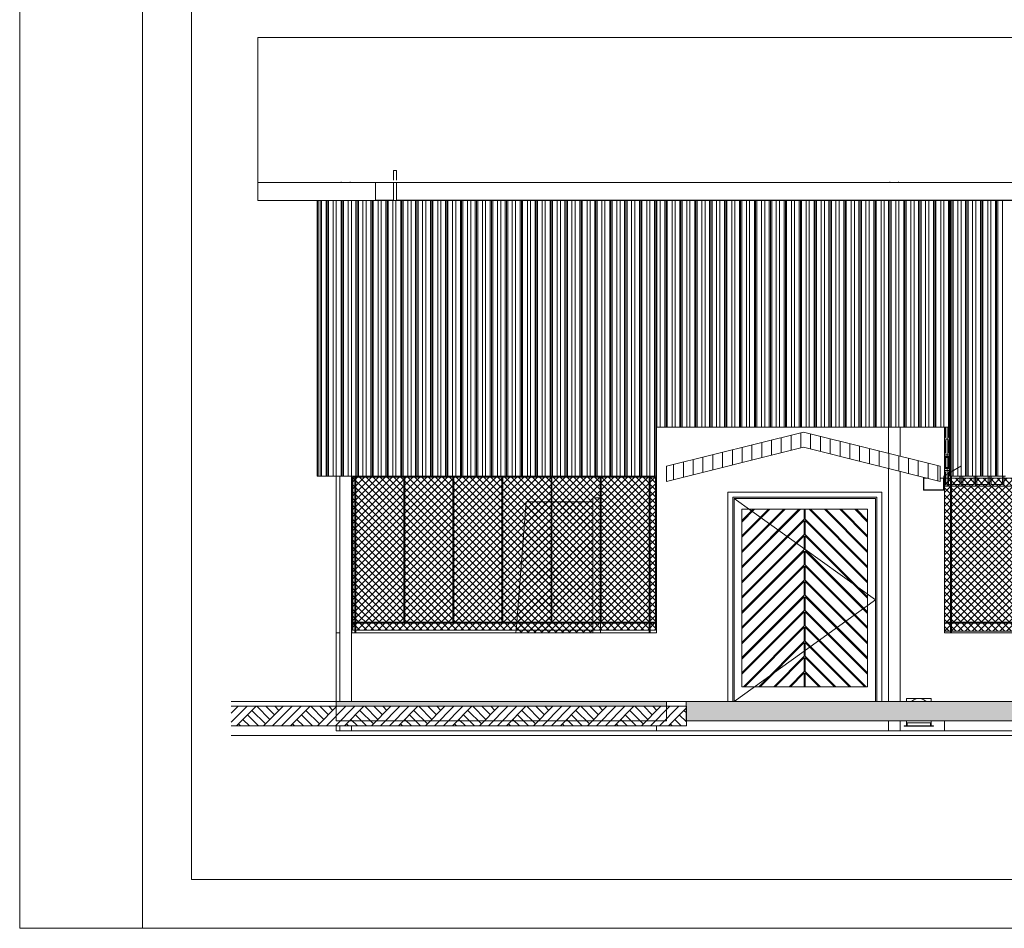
# Model space of a CAD drawing. Header units: millimetres. Extents: x 0 to 1917, y 0 to 847.
# Tile 195 of 230: x 1120 to 1321, y 0 to 186. Entities that reach past the tile are written whole.
import ezdxf

# ---------------------------------------------------------------- set-up
doc = ezdxf.new("R2010")
doc.units = ezdxf.units.MM
doc.header["$MEASUREMENT"] = 0
doc.set_wipeout_variables(frame=1)
doc.linetypes.add('Linha Tracejada 2_1', pattern=[3, 2, -1])
doc.linetypes.add('Wipeout_Contour', pattern=[1000, 0, -1000])
for name, color, linetype in [('Cobertura.ARQ', 7, 'Continuous'), ('Eletrodoméstico & Mobiliário.ARQ', 7, 'Continuous'), ('Interior - Mobiliário', 7, 'Continuous'), ('Laje.ARQ', 7, 'Continuous'), ('Linha & Trama.2D', 7, 'Continuous'), ('Parede.ARQ', 7, 'Continuous'), ('Pilar.ARQ', 7, 'Continuous')]:
    doc.layers.add(name, color=color, linetype=linetype)
pattern_1 = [(45, (5217.2417, 46.3678), (-0.70710678, 0.70710678), []), (135, (5217.2417, 46.3678), (0.70710678, 0.70710678), [])]
pattern_2 = [(45, (5217.2417, 46.3678), (-0.70710678, 0.70710678), []), (135, (5217.2417, 46.3678), (0.70710678, 0.70710678), [])]
pattern_3 = [(45, (5217.2417, 46.3678), (-0.70710678, 0.70710678), []), (135, (5217.2417, 46.3678), (0.70710678, 0.70710678), [])]
pattern_4 = [(90, (5217.2417, 46.3678), (-2, 0), [])]
pattern_5 = [(45, (5217.2417, 46.3678), (-0.70710678, 0.70710678), []), (135, (5217.2417, 46.3678), (0.70710678, 0.70710678), [])]

msp = doc.modelspace()

# ---------------------------------------------------------------- hatches: boundary and pattern name
at = {"layer": 'Interior - Mobiliário', "linetype": 'Continuous', "lineweight": 0}
h = msp.add_hatch(dxfattribs=at)
h.set_pattern_fill('GRELHA_5X5_DIAGONAL_0004', color=102, style=0, pattern_type=2)
h.set_pattern_definition(pattern_2)
h.paths.add_polyline_path([(1223.12, 87.17), (1221.19, 62.57), (1228.19, 62.57), (1228.19, 87.17)])
h = msp.add_hatch(dxfattribs=at)
h.set_pattern_fill('GRELHA_5X5_DIAGONAL_0004', color=102, style=0, pattern_type=2)
h.set_pattern_definition(pattern_2)
h.paths.add_polyline_path([(1223.12, 87.17), (1221.19, 62.57), (1228.19, 62.57), (1228.19, 87.17)])
h = msp.add_hatch(dxfattribs=at)
h.set_pattern_fill('GRELHA_5X5_DIAGONAL_0004', color=102, style=0, pattern_type=2)
h.set_pattern_definition(pattern_3)
h.paths.add_polyline_path([(1228.39, 62.57), (1236.72, 62.57), (1236.72, 87.17), (1228.39, 87.17)])
h = msp.add_hatch(dxfattribs=at)
h.set_pattern_fill('GRELHA_5X5_DIAGONAL_0004', color=102, style=0, pattern_type=2)
h.set_pattern_definition(pattern_3)
h.paths.add_polyline_path([(1228.39, 62.57), (1236.72, 62.57), (1236.72, 87.17), (1228.39, 87.17)])
h = msp.add_hatch(dxfattribs=at)
h.set_pattern_fill('GRELHA_5X5_DIAGONAL_0004', color=102, style=0, pattern_type=2)
h.set_pattern_definition(pattern_1)
h.paths.add_polyline_path([(1221.02, 60.37), (1236.72, 60.37), (1236.72, 62.37), (1221.18, 62.37)])
h = msp.add_hatch(dxfattribs=at)
h.set_pattern_fill('GRELHA_5X5_DIAGONAL_0004', color=102, style=0, pattern_type=2)
h.set_pattern_definition(pattern_1)
h.paths.add_polyline_path([(1221.02, 60.37), (1236.72, 60.37), (1236.72, 62.37), (1221.18, 62.37)])
at = {"layer": 'Laje.ARQ', "linetype": 'Continuous', "lineweight": 0}
msp.add_hatch(color=30, dxfattribs=at).paths.add_polyline_path([(1184.32, 46.37), (1184.32, 42.37), (1251.82, 42.37), (1251.82, 46.37)])
at = {"layer": 'Linha & Trama.2D', "linetype": 'Continuous', "lineweight": 0}
h = msp.add_hatch(dxfattribs=at)
h.set_pattern_fill('GRELHA_5X5_DIAGONAL_0004', color=30, style=0, pattern_type=2)
h.set_pattern_definition(pattern_5)
h.paths.add_polyline_path([(1187.73, 60.92), (1249.56, 60.92), (1249.56, 92.15), (1187.73, 92.15)])

# ---------------------------------------------------------------- linework, layer by layer
at = {"layer": 'Cobertura.ARQ', "color": 233, "linetype": 'Continuous', "lineweight": 0}
for p, q in [((1168.32, 182.04), (1168.32, 152.38)), ((1668.32, 182.04), (1168.32, 182.04)), ((1168.32, 152.38), (1185.33, 152.38)), ((1168.32, 148.71), (1168.32, 152.38)), ((1187.12, 152.38), (1196.02, 152.38)), ((1196.62, 152.38), (1297.43, 152.38)), ((1299.22, 152.38), (1358.12, 152.38)), ((1668.32, 148.71), (1168.32, 148.71))]:
    msp.add_line(p, q, dxfattribs=at)
at = {"layer": 'Eletrodoméstico & Mobiliário.ARQ', "color": 134, "linetype": 'Continuous', "lineweight": 0}
for p, q in [((1185.32, 152.51), (1185.32, 152.37)), ((1187.12, 152.37), (1185.32, 152.37)), ((1187.12, 152.51), (1187.12, 152.37)), ((1297.42, 152.51), (1297.42, 152.37)), ((1299.22, 152.37), (1297.42, 152.37)), ((1299.22, 152.51), (1299.22, 152.37))]:
    msp.add_line(p, q, dxfattribs=at)
at = {"layer": 'Interior - Mobiliário', "color": 102, "linetype": 'Continuous', "lineweight": 0}
for p, q in [((1196.62, 154.81), (1196.02, 154.81)), ((1196.02, 154.81), (1196.02, 152.88)), ((1196.62, 152.88), (1196.62, 154.81)), ((1196.02, 152.37), (1192.32, 152.37)), ((1192.32, 152.37), (1192.32, 148.77)), ((1196.02, 152.41), (1196.02, 148.73)), ((1196.02, 152.41), (1196.62, 152.41)), ((1196.62, 152.41), (1196.62, 148.73)), ((1358.12, 152.37), (1196.62, 152.37)), ((1180.42, 92.37), (1180.42, 148.71)), ((1180.62, 92.37), (1180.62, 148.71)), ((1181.03, 92.37), (1181.03, 148.71)), ((1181.31, 92.37), (1181.31, 148.71)), ((1182.22, 92.37), (1182.22, 148.71)), ((1182.48, 92.37), (1182.48, 148.71)), ((1182.74, 92.37), (1182.74, 148.71)), ((1183.66, 92.37), (1183.66, 148.71)), ((1184.31, 92.37), (1184.31, 148.71)), ((1185.29, 92.37), (1185.29, 148.71)), ((1185.53, 92.37), (1185.53, 148.71)), ((1185.77, 92.37), (1185.77, 148.71)), ((1186.76, 92.37), (1186.76, 148.71)), ((1187.41, 92.37), (1187.41, 148.71)), ((1188.32, 92.37), (1188.32, 148.71)), ((1188.58, 92.37), (1188.58, 148.71)), ((1188.84, 92.37), (1188.84, 148.71)), ((1189.76, 92.37), (1189.76, 148.71)), ((1190.41, 92.37), (1190.41, 148.71)), ((1191.39, 92.37), (1191.39, 148.71)), ((1191.63, 92.37), (1191.63, 148.71)), ((1191.87, 92.37), (1191.87, 148.71)), ((1196.02, 148.77), (1192.32, 148.77)), ((1192.86, 92.37), (1192.86, 148.71)), ((1193.51, 92.37), (1193.51, 148.71)), ((1194.42, 92.37), (1194.42, 148.71)), ((1194.68, 92.37), (1194.68, 148.71)), ((1194.94, 92.37), (1194.94, 148.71)), ((1195.86, 92.37), (1195.86, 148.71)), ((1196.02, 148.73), (1196.62, 148.73)), ((1196.51, 92.37), (1196.51, 148.71)), ((1358.12, 148.77), (1196.62, 148.77)), ((1197.49, 92.37), (1197.49, 148.71)), ((1197.73, 92.37), (1197.73, 148.71)), ((1197.97, 92.37), (1197.97, 148.71)), ((1198.96, 92.37), (1198.96, 148.71)), ((1199.61, 92.37), (1199.61, 148.71)), ((1200.52, 92.37), (1200.52, 148.71)), ((1200.78, 92.37), (1200.78, 148.71)), ((1201.04, 92.37), (1201.04, 148.71)), ((1201.96, 92.37), (1201.96, 148.71)), ((1202.61, 92.37), (1202.61, 148.71)), ((1203.59, 92.37), (1203.59, 148.71)), ((1203.83, 92.37), (1203.83, 148.71)), ((1204.07, 92.37), (1204.07, 148.71)), ((1205.06, 92.37), (1205.06, 148.71)), ((1205.71, 92.37), (1205.71, 148.71)), ((1206.62, 92.37), (1206.62, 148.71)), ((1206.88, 92.37), (1206.88, 148.71)), ((1207.14, 92.37), (1207.14, 148.71)), ((1208.06, 92.37), (1208.06, 148.71)), ((1208.71, 92.37), (1208.71, 148.71)), ((1209.69, 92.37), (1209.69, 148.71)), ((1209.93, 92.37), (1209.93, 148.71)), ((1210.17, 92.37), (1210.17, 148.71)), ((1211.16, 92.37), (1211.16, 148.71)), ((1211.81, 92.37), (1211.81, 148.71)), ((1212.72, 92.37), (1212.72, 148.71)), ((1212.98, 92.37), (1212.98, 148.71)), ((1213.24, 92.37), (1213.24, 148.71)), ((1214.16, 92.37), (1214.16, 148.71)), ((1214.81, 92.37), (1214.81, 148.71)), ((1215.79, 92.37), (1215.79, 148.71)), ((1216.03, 92.37), (1216.03, 148.71)), ((1216.27, 92.37), (1216.27, 148.71)), ((1217.26, 92.37), (1217.26, 148.71)), ((1217.91, 92.37), (1217.91, 148.71)), ((1218.82, 92.37), (1218.82, 148.71)), ((1219.08, 92.37), (1219.08, 148.71)), ((1219.34, 92.37), (1219.34, 148.71)), ((1220.26, 92.37), (1220.26, 148.71)), ((1220.91, 92.37), (1220.91, 148.71)), ((1221.89, 92.37), (1221.89, 148.71)), ((1222.13, 92.37), (1222.13, 148.71)), ((1222.37, 92.37), (1222.37, 148.71)), ((1223.36, 92.37), (1223.36, 148.71)), ((1224.01, 92.37), (1224.01, 148.71)), ((1224.92, 92.37), (1224.92, 148.71)), ((1225.18, 92.37), (1225.18, 148.71)), ((1225.44, 92.37), (1225.44, 148.71)), ((1226.36, 92.37), (1226.36, 148.71)), ((1227.01, 92.37), (1227.01, 148.71)), ((1227.99, 92.37), (1227.99, 148.71)), ((1228.23, 92.37), (1228.23, 148.71)), ((1228.47, 92.37), (1228.47, 148.71)), ((1229.46, 92.37), (1229.46, 148.71)), ((1230.11, 92.37), (1230.11, 148.71)), ((1231.02, 92.37), (1231.02, 148.71)), ((1231.28, 92.37), (1231.28, 148.71)), ((1231.54, 92.37), (1231.54, 148.71)), ((1232.46, 92.37), (1232.46, 148.71)), ((1233.11, 92.37), (1233.11, 148.71)), ((1234.09, 92.37), (1234.09, 148.71)), ((1234.33, 92.37), (1234.33, 148.71)), ((1234.57, 92.37), (1234.57, 148.71)), ((1235.56, 92.37), (1235.56, 148.71)), ((1236.21, 92.37), (1236.21, 148.71)), ((1237.12, 92.37), (1237.12, 148.71)), ((1237.38, 92.37), (1237.38, 148.71)), ((1237.64, 92.37), (1237.64, 148.71)), ((1238.56, 92.37), (1238.56, 148.71)), ((1239.21, 92.37), (1239.21, 148.71)), ((1240.19, 92.37), (1240.19, 148.71)), ((1240.43, 92.37), (1240.43, 148.71)), ((1240.67, 92.37), (1240.67, 148.71)), ((1241.66, 92.37), (1241.66, 148.71)), ((1242.31, 92.37), (1242.31, 148.71)), ((1243.22, 92.37), (1243.22, 148.71)), ((1243.48, 92.37), (1243.48, 148.71)), ((1243.74, 92.37), (1243.74, 148.71)), ((1244.66, 92.37), (1244.66, 148.71)), ((1245.31, 92.37), (1245.31, 148.71)), ((1246.29, 92.37), (1246.29, 148.71)), ((1246.53, 92.37), (1246.53, 148.71)), ((1246.77, 92.37), (1246.77, 148.71)), ((1247.76, 92.37), (1247.76, 148.71)), ((1248.41, 92.37), (1248.41, 148.71)), ((1249.32, 92.37), (1249.32, 148.71)), ((1249.58, 102.37), (1249.58, 148.71)), ((1249.82, 102.37), (1249.82, 148.71)), ((1250.47, 102.37), (1250.47, 148.71)), ((1309.38, 102.37), (1309.38, 148.71)), ((1309.64, 102.37), (1309.64, 148.71)), ((1309.85, 92.37), (1309.85, 148.71)), ((1310.09, 92.37), (1310.09, 148.71)), ((1310.33, 92.37), (1310.33, 148.71)), ((1311.32, 92.37), (1311.32, 148.71)), ((1311.97, 92.37), (1311.97, 148.71)), ((1312.88, 92.37), (1312.88, 148.71)), ((1313.14, 92.37), (1313.14, 148.71)), ((1313.4, 92.37), (1313.4, 148.71)), ((1314.32, 92.37), (1314.32, 148.71)), ((1314.97, 92.37), (1314.97, 148.71)), ((1315.95, 92.37), (1315.95, 148.71)), ((1316.19, 92.37), (1316.19, 148.71)), ((1316.43, 92.37), (1316.43, 148.71)), ((1317.42, 92.37), (1317.42, 148.71)), ((1318.07, 92.37), (1318.07, 148.71)), ((1318.98, 92.37), (1318.98, 148.71)), ((1319.24, 92.37), (1319.24, 148.71)), ((1319.5, 92.37), (1319.5, 148.71)), ((1320.42, 92.37), (1320.42, 148.71)), ((1249.58, 92.37), (1249.58, 102.37)), ((1249.82, 102.37), (1249.58, 102.37)), ((1250.47, 102.37), (1249.82, 102.37)), ((1309.64, 102.37), (1309.38, 102.37)), ((1309.64, 92.37), (1309.64, 102.37)), ((1180.62, 92.37), (1180.42, 92.37)), ((1180.62, 92.37), (1181.03, 92.37)), ((1181.31, 92.37), (1181.03, 92.37)), ((1182.22, 92.37), (1181.31, 92.37)), ((1182.48, 92.37), (1182.22, 92.37)), ((1182.74, 92.37), (1182.48, 92.37)), ((1183.66, 92.37), (1182.74, 92.37)), ((1184.31, 92.37), (1183.66, 92.37)), ((1185.29, 92.37), (1184.31, 92.37)), ((1185.53, 92.37), (1185.29, 92.37)), ((1185.77, 92.37), (1185.53, 92.37)), ((1186.76, 92.37), (1185.77, 92.37)), ((1187.41, 92.37), (1186.76, 92.37)), ((1188.32, 92.37), (1187.41, 92.37)), ((1188.58, 92.37), (1188.32, 92.37)), ((1188.84, 92.37), (1188.58, 92.37)), ((1189.76, 92.37), (1188.84, 92.37)), ((1190.41, 92.37), (1189.76, 92.37)), ((1191.39, 92.37), (1190.41, 92.37)), ((1191.63, 92.37), (1191.39, 92.37)), ((1191.87, 92.37), (1191.63, 92.37)), ((1192.86, 92.37), (1191.87, 92.37)), ((1193.51, 92.37), (1192.86, 92.37)), ((1194.42, 92.37), (1193.51, 92.37)), ((1194.68, 92.37), (1194.42, 92.37)), ((1194.94, 92.37), (1194.68, 92.37)), ((1195.86, 92.37), (1194.94, 92.37)), ((1196.51, 92.37), (1195.86, 92.37)), ((1197.49, 92.37), (1196.51, 92.37)), ((1197.73, 92.37), (1197.49, 92.37)), ((1197.97, 92.37), (1197.73, 92.37)), ((1198.96, 92.37), (1197.97, 92.37)), ((1199.61, 92.37), (1198.96, 92.37)), ((1200.52, 92.37), (1199.61, 92.37)), ((1200.78, 92.37), (1200.52, 92.37)), ((1201.04, 92.37), (1200.78, 92.37)), ((1201.96, 92.37), (1201.04, 92.37)), ((1202.61, 92.37), (1201.96, 92.37)), ((1203.59, 92.37), (1202.61, 92.37)), ((1203.83, 92.37), (1203.59, 92.37)), ((1204.07, 92.37), (1203.83, 92.37)), ((1205.06, 92.37), (1204.07, 92.37)), ((1205.71, 92.37), (1205.06, 92.37)), ((1206.62, 92.37), (1205.71, 92.37)), ((1206.88, 92.37), (1206.62, 92.37)), ((1207.14, 92.37), (1206.88, 92.37)), ((1208.06, 92.37), (1207.14, 92.37)), ((1208.71, 92.37), (1208.06, 92.37)), ((1209.69, 92.37), (1208.71, 92.37)), ((1209.93, 92.37), (1209.69, 92.37)), ((1210.17, 92.37), (1209.93, 92.37)), ((1211.16, 92.37), (1210.17, 92.37)), ((1211.81, 92.37), (1211.16, 92.37)), ((1212.72, 92.37), (1211.81, 92.37)), ((1212.98, 92.37), (1212.72, 92.37)), ((1213.24, 92.37), (1212.98, 92.37)), ((1214.16, 92.37), (1213.24, 92.37)), ((1214.81, 92.37), (1214.16, 92.37)), ((1215.79, 92.37), (1214.81, 92.37)), ((1216.03, 92.37), (1215.79, 92.37)), ((1216.27, 92.37), (1216.03, 92.37)), ((1217.26, 92.37), (1216.27, 92.37)), ((1217.91, 92.37), (1217.26, 92.37)), ((1218.82, 92.37), (1217.91, 92.37)), ((1219.08, 92.37), (1218.82, 92.37)), ((1219.34, 92.37), (1219.08, 92.37)), ((1220.26, 92.37), (1219.34, 92.37)), ((1220.91, 92.37), (1220.26, 92.37)), ((1221.89, 92.37), (1220.91, 92.37)), ((1222.13, 92.37), (1221.89, 92.37)), ((1222.37, 92.37), (1222.13, 92.37)), ((1223.36, 92.37), (1222.37, 92.37)), ((1224.01, 92.37), (1223.36, 92.37)), ((1224.92, 92.37), (1224.01, 92.37)), ((1225.18, 92.37), (1224.92, 92.37)), ((1225.44, 92.37), (1225.18, 92.37)), ((1226.36, 92.37), (1225.44, 92.37)), ((1227.01, 92.37), (1226.36, 92.37)), ((1227.99, 92.37), (1227.01, 92.37)), ((1228.23, 92.37), (1227.99, 92.37)), ((1228.47, 92.37), (1228.23, 92.37)), ((1229.46, 92.37), (1228.47, 92.37)), ((1230.11, 92.37), (1229.46, 92.37)), ((1231.02, 92.37), (1230.11, 92.37)), ((1231.28, 92.37), (1231.02, 92.37)), ((1231.54, 92.37), (1231.28, 92.37)), ((1232.46, 92.37), (1231.54, 92.37)), ((1233.11, 92.37), (1232.46, 92.37)), ((1234.09, 92.37), (1233.11, 92.37)), ((1234.33, 92.37), (1234.09, 92.37)), ((1234.57, 92.37), (1234.33, 92.37)), ((1235.56, 92.37), (1234.57, 92.37)), ((1236.21, 92.37), (1235.56, 92.37)), ((1237.12, 92.37), (1236.21, 92.37)), ((1237.38, 92.37), (1237.12, 92.37)), ((1237.64, 92.37), (1237.38, 92.37)), ((1238.56, 92.37), (1237.64, 92.37)), ((1239.21, 92.37), (1238.56, 92.37)), ((1240.19, 92.37), (1239.21, 92.37)), ((1240.43, 92.37), (1240.19, 92.37)), ((1240.67, 92.37), (1240.43, 92.37)), ((1241.66, 92.37), (1240.67, 92.37)), ((1242.31, 92.37), (1241.66, 92.37)), ((1243.22, 92.37), (1242.31, 92.37)), ((1243.48, 92.37), (1243.22, 92.37)), ((1243.74, 92.37), (1243.48, 92.37)), ((1244.66, 92.37), (1243.74, 92.37)), ((1245.31, 92.37), (1244.66, 92.37)), ((1246.29, 92.37), (1245.31, 92.37)), ((1246.53, 92.37), (1246.29, 92.37)), ((1246.77, 92.37), (1246.53, 92.37)), ((1247.76, 92.37), (1246.77, 92.37)), ((1248.41, 92.37), (1247.76, 92.37)), ((1249.32, 92.37), (1248.41, 92.37)), ((1249.58, 92.37), (1249.32, 92.37)), ((1309.85, 92.37), (1309.64, 92.37)), ((1310.09, 92.37), (1309.85, 92.37)), ((1310.33, 92.37), (1310.09, 92.37)), ((1311.32, 92.37), (1310.33, 92.37)), ((1311.97, 92.37), (1311.32, 92.37)), ((1312.88, 92.37), (1311.97, 92.37)), ((1313.14, 92.37), (1312.88, 92.37)), ((1313.4, 92.37), (1313.14, 92.37)), ((1314.32, 92.37), (1313.4, 92.37)), ((1314.97, 92.37), (1314.32, 92.37)), ((1315.95, 92.37), (1314.97, 92.37)), ((1316.19, 92.37), (1315.95, 92.37)), ((1316.43, 92.37), (1316.19, 92.37)), ((1317.42, 92.37), (1316.43, 92.37)), ((1318.07, 92.37), (1317.42, 92.37)), ((1318.98, 92.37), (1318.07, 92.37)), ((1319.24, 92.37), (1318.98, 92.37)), ((1319.5, 92.37), (1319.24, 92.37)), ((1320.42, 92.37), (1319.5, 92.37)), ((1321.07, 92.37), (1320.42, 92.37)), ((1304.29, 89.53), (1308.45, 89.53)), ((1308.37, 89.57), (1304.37, 89.57)), ((1223.12, 87.17), (1221.19, 62.57)), ((1228.19, 87.17), (1223.12, 87.17)), ((1236.72, 87.17), (1228.39, 87.17)), ((1238.21, 87.97), (1236.72, 87.97)), ((1236.72, 87.97), (1236.72, 86.37)), ((1236.72, 86.37), (1236.72, 62.57)), ((1221.18, 62.37), (1221.02, 60.37)), ((1236.72, 62.37), (1236.72, 60.37)), ((1238.32, 60.37), (1238.32, 62.37))]:
    msp.add_line(p, q, dxfattribs=at)
at = {"layer": 'Interior - Mobiliário', "color": 124, "linetype": 'Continuous', "lineweight": 0}
for p, q in [((1308.85, 96.37), (1309.64, 96.37)), ((1308.85, 96.17), (1308.85, 96.37)), ((1308.85, 96.17), (1309.64, 96.17)), ((1308.85, 94.17), (1309.64, 94.17)), ((1308.85, 93.97), (1308.85, 94.17)), ((1308.85, 93.97), (1309.64, 93.97)), ((1188.11, 62.57), (1188.11, 92.37)), ((1188.31, 62.57), (1188.31, 92.37)), ((1198.13, 62.57), (1198.13, 92.37)), ((1198.33, 62.57), (1198.33, 92.37)), ((1208.15, 62.57), (1208.15, 92.37)), ((1208.35, 62.57), (1208.35, 92.37)), ((1218.17, 62.57), (1218.17, 92.37)), ((1218.37, 62.57), (1218.37, 92.37)), ((1228.19, 62.57), (1228.19, 92.37)), ((1228.39, 62.57), (1228.39, 92.37)), ((1238.21, 62.57), (1238.21, 92.37)), ((1238.41, 62.57), (1238.41, 92.37)), ((1248.23, 62.57), (1248.23, 92.37)), ((1248.43, 62.57), (1248.43, 92.37)), ((1309.8, 62.57), (1309.8, 92.37)), ((1310, 62.57), (1310, 92.37)), ((1187.42, 62.57), (1249.39, 62.57)), ((1187.42, 62.37), (1249.39, 62.37)), ((1188.11, 60.37), (1188.11, 62.37)), ((1188.31, 60.37), (1188.31, 62.37)), ((1248.23, 60.37), (1248.23, 62.37)), ((1248.43, 60.37), (1248.43, 62.37)), ((1249.39, 62.37), (1249.39, 62.57)), ((1308.85, 62.57), (1417.12, 62.57)), ((1308.85, 62.37), (1308.85, 62.57)), ((1308.85, 62.37), (1417.12, 62.37)), ((1309.8, 60.37), (1309.8, 62.37)), ((1310, 60.37), (1310, 62.37))]:
    msp.add_line(p, q, dxfattribs=at)
at = {"layer": 'Interior - Mobiliário', "color": 7, "linetype": 'Continuous', "lineweight": 0}
msp.add_line((1300.34, 41.27), (1306.34, 41.27), dxfattribs=at)
at = {"layer": 'Laje.ARQ', "color": 111, "linetype": 'Continuous', "lineweight": 0}
msp.add_line((1162.81, 39.37), (1571.02, 39.37), dxfattribs=at)
at = {"layer": 'Linha & Trama.2D', "color": 7, "linetype": 'Continuous', "lineweight": 0}
for p, q in [((1119.63, 0), (1119.63, 716.97)), ((1144.72, 716.97), (1144.72, 0)), ((1154.76, 10), (1154.76, 707.99)), ((1907.36, 10), (1154.76, 10)), ((1917.36, 0), (1119.63, 0))]:
    msp.add_line(p, q, dxfattribs=at)
at = {"layer": 'Linha & Trama.2D', "color": 8, "linetype": 'Continuous', "lineweight": 0}
for p, q in [((1249.56, 92.15), (1187.73, 92.15)), ((1187.73, 92.15), (1187.73, 60.92)), ((1249.56, 60.92), (1249.56, 92.15)), ((1187.73, 60.92), (1249.56, 60.92)), ((1308.59, 60.71), (1416.92, 60.71))]:
    msp.add_line(p, q, dxfattribs=at)
at = {"layer": 'Parede.ARQ', "color": 251, "linetype": 'Continuous', "lineweight": 0}
for p, q in [((1249.74, 102.37), (1249.74, 60.37)), ((1249.74, 60.37), (1187.42, 60.37))]:
    msp.add_line(p, q, dxfattribs=at)
at = {"layer": 'Parede.ARQ', "color": 102, "linetype": 'Continuous', "lineweight": 0}
for p, q in [((1308.82, 100.27), (1308.82, 102.37)), ((1309.12, 99.97), (1309.12, 102.37)), ((1309.42, 100.27), (1309.42, 102.37)), ((1308.82, 97.07), (1308.82, 99.67)), ((1309.12, 96.77), (1309.12, 99.97)), ((1309.64, 99.97), (1309.12, 99.97)), ((1309.42, 100.27), (1309.64, 100.27)), ((1309.42, 99.67), (1309.64, 99.67)), ((1309.42, 97.07), (1309.42, 99.67)), ((1309.12, 96.37), (1309.12, 96.77)), ((1309.64, 96.77), (1309.12, 96.77)), ((1309.42, 97.07), (1309.64, 97.07)), ((1308.82, 93.87), (1308.82, 96.47)), ((1309.12, 94.17), (1309.12, 96.17)), ((1309.42, 96.47), (1309.64, 96.47)), ((1309.42, 96.37), (1309.42, 96.47)), ((1309.42, 94.17), (1309.42, 96.17)), ((1308.82, 90.67), (1308.82, 93.27)), ((1309.12, 93.57), (1309.12, 93.97)), ((1309.12, 90.37), (1309.12, 93.57)), ((1309.64, 93.57), (1309.12, 93.57)), ((1309.42, 93.87), (1309.42, 93.97)), ((1309.42, 93.87), (1309.64, 93.87)), ((1309.42, 93.27), (1309.64, 93.27)), ((1309.42, 90.67), (1309.42, 93.27)), ((1309.42, 90.67), (1309.8, 90.67)), ((1310, 90.67), (1311.72, 90.67)), ((1311.72, 90.67), (1311.72, 92.37)), ((1312.02, 90.37), (1312.02, 92.37)), ((1312.32, 90.67), (1312.32, 92.37)), ((1312.32, 90.67), (1314.62, 90.67)), ((1314.62, 90.67), (1314.62, 92.37)), ((1314.92, 90.37), (1314.92, 92.37)), ((1315.22, 90.67), (1315.22, 92.37)), ((1315.22, 90.67), (1317.52, 90.67)), ((1317.52, 90.67), (1317.52, 92.37)), ((1317.82, 90.37), (1317.82, 92.37)), ((1318.12, 90.67), (1318.12, 92.37)), ((1318.12, 90.67), (1320.42, 90.67)), ((1320.42, 90.67), (1320.42, 92.37)), ((1320.72, 90.37), (1320.72, 92.37)), ((1309.12, 90.37), (1309.8, 90.37)), ((1310, 90.37), (1312.02, 90.37)), ((1312.02, 90.37), (1314.92, 90.37)), ((1314.92, 90.37), (1317.82, 90.37)), ((1317.82, 90.37), (1320.72, 90.37)), ((1320.72, 90.37), (1323.62, 90.37))]:
    msp.add_line(p, q, dxfattribs=at)
at = {"layer": 'Parede.ARQ', "color": 7, "linetype": 'Continuous', "lineweight": 0}
for p, q in [((1184.32, 92.37), (1184.32, 60.37)), ((1184.32, 60.37), (1185.02, 60.37)), ((1417.12, 60.37), (1308.59, 60.37)), ((1299.52, 40.37), (1308.59, 40.37)), ((1417.12, 40.37), (1308.59, 40.37))]:
    msp.add_line(p, q, dxfattribs=at)
at = {"layer": 'Parede.ARQ', "color": 30, "linetype": 'Continuous', "lineweight": 0}
for p, q in [((1264.31, 89.11), (1295.79, 89.11)), ((1294.79, 88.11), (1265.31, 88.11)), ((1265.61, 87.81), (1294.49, 67.09)), ((1265.61, 87.81), (1265.61, 85.61)), ((1294.49, 87.81), (1265.61, 87.81)), ((1294.49, 85.61), (1294.49, 87.81)), ((1265.61, 85.61), (1265.61, 49.37)), ((1267.21, 83.3), (1269.52, 85.61)), ((1269.8, 85.61), (1267.21, 83.01)), ((1267.21, 80.19), (1272.63, 85.61)), ((1272.91, 85.61), (1267.21, 79.9)), ((1267.21, 77.07), (1275.74, 85.61)), ((1276.03, 85.61), (1267.21, 76.79)), ((1267.21, 73.96), (1278.85, 85.61)), ((1279.14, 85.61), (1267.21, 73.68)), ((1267.21, 49.37), (1267.21, 85.61)), ((1267.21, 85.61), (1292.89, 85.61)), ((1279.95, 83.59), (1279.95, 85.61)), ((1280.15, 83.59), (1280.15, 85.61)), ((1280.96, 85.61), (1292.89, 73.68)), ((1292.89, 73.96), (1281.24, 85.61)), ((1284.07, 85.61), (1292.89, 76.79)), ((1292.89, 77.07), (1284.36, 85.61)), ((1287.18, 85.61), (1292.89, 79.9)), ((1292.89, 80.19), (1287.47, 85.61)), ((1290.3, 85.61), (1292.89, 83.01)), ((1292.89, 83.3), (1290.58, 85.61)), ((1292.89, 85.61), (1292.89, 49.37)), ((1294.49, 49.37), (1294.49, 85.61)), ((1267.21, 70.85), (1279.95, 83.59)), ((1279.95, 83.31), (1267.21, 70.57)), ((1279.95, 80.48), (1279.95, 83.31)), ((1292.89, 70.85), (1280.15, 83.59)), ((1280.15, 80.48), (1280.15, 83.31)), ((1280.15, 83.31), (1292.89, 70.57)), ((1267.21, 67.74), (1279.95, 80.48)), ((1292.89, 67.74), (1280.15, 80.48)), ((1279.95, 80.2), (1267.21, 67.46)), ((1279.95, 77.37), (1279.95, 80.2)), ((1280.15, 77.37), (1280.15, 80.2)), ((1280.15, 80.2), (1292.89, 67.46)), ((1267.21, 64.63), (1279.95, 77.37)), ((1279.95, 77.09), (1267.21, 64.35)), ((1279.95, 74.26), (1279.95, 77.09)), ((1292.89, 64.63), (1280.15, 77.37)), ((1280.15, 74.26), (1280.15, 77.09)), ((1280.15, 77.09), (1292.89, 64.35)), ((1267.21, 61.52), (1279.95, 74.26)), ((1279.95, 73.98), (1267.21, 61.24)), ((1279.95, 71.15), (1279.95, 73.98)), ((1292.89, 61.52), (1280.15, 74.26)), ((1280.15, 71.15), (1280.15, 73.98)), ((1280.15, 73.98), (1292.89, 61.24)), ((1267.21, 58.41), (1279.95, 71.15)), ((1279.95, 70.86), (1267.21, 58.12)), ((1279.95, 68.04), (1279.95, 70.86)), ((1292.89, 58.41), (1280.15, 71.15)), ((1280.15, 68.04), (1280.15, 70.86)), ((1280.15, 70.86), (1292.89, 58.12)), ((1267.21, 55.3), (1279.95, 68.04)), ((1279.95, 67.75), (1267.21, 55.01)), ((1279.95, 64.92), (1279.95, 67.75)), ((1292.89, 55.3), (1280.15, 68.04)), ((1280.15, 64.92), (1280.15, 67.75)), ((1280.15, 67.75), (1292.89, 55.01)), ((1267.21, 52.18), (1279.95, 64.92)), ((1279.95, 64.64), (1267.21, 51.9)), ((1279.95, 61.81), (1279.95, 64.64)), ((1292.89, 52.18), (1280.15, 64.92)), ((1280.15, 61.81), (1280.15, 64.64)), ((1280.15, 64.64), (1292.89, 51.9)), ((1267.5, 49.37), (1279.95, 61.81)), ((1279.95, 61.53), (1267.79, 49.37)), ((1279.95, 58.7), (1279.95, 61.53)), ((1292.59, 49.37), (1280.15, 61.81)), ((1280.15, 58.7), (1280.15, 61.53)), ((1280.15, 61.53), (1292.31, 49.37)), ((1270.62, 49.37), (1279.95, 58.7)), ((1279.95, 58.42), (1270.9, 49.37)), ((1279.95, 55.59), (1279.95, 58.42)), ((1289.48, 49.37), (1280.15, 58.7)), ((1280.15, 55.59), (1280.15, 58.42)), ((1280.15, 58.42), (1289.2, 49.37)), ((1273.73, 49.37), (1279.95, 55.59)), ((1279.95, 55.31), (1274.01, 49.37)), ((1279.95, 52.48), (1279.95, 55.31)), ((1286.37, 49.37), (1280.15, 55.59)), ((1280.15, 52.48), (1280.15, 55.31)), ((1280.15, 55.31), (1286.09, 49.37)), ((1276.84, 49.37), (1279.95, 52.48)), ((1283.26, 49.37), (1280.15, 52.48)), ((1279.95, 52.2), (1277.12, 49.37)), ((1279.95, 49.37), (1279.95, 52.2)), ((1280.15, 49.37), (1280.15, 52.2)), ((1280.15, 52.2), (1282.98, 49.37)), ((1292.89, 49.37), (1267.21, 49.37))]:
    msp.add_line(p, q, dxfattribs=at)
at = {"layer": 'Pilar.ARQ', "color": 20, "linetype": 'Continuous', "lineweight": 0}
for p, q in [((1187.52, 62.57), (1187.52, 92.37)), ((1187.52, 60.37), (1187.52, 62.37)), ((1297.12, 40.37), (1299.52, 40.37))]:
    msp.add_line(p, q, dxfattribs=at)

# ---------------------------------------------------------------- wipeouts: each hides what was drawn before it
at = {"color": 254, "linetype": 'Wipeout_Contour', "lineweight": 0, "ltscale": 5077.833528}
msp.add_wipeout([(1251.82, 94.41), (1251.82, 91.32), (1279.76, 98.3), (1279.76, 101.39)], dxfattribs=at).dxf.layer = 'Cobertura.ARQ'
at = {"color": 254, "linetype": 'Wipeout_Contour', "lineweight": 0, "ltscale": 5877.989944}
msp.add_wipeout([(1255.82, 46.37), (1255.82, 42.37), (1681.81, 42.37), (1681.81, 46.37)], dxfattribs=at).dxf.layer = 'Laje.ARQ'

# ---------------------------------------------------------------- next in the draw order: hatches: boundary and pattern name
at = {"layer": 'Cobertura.ARQ', "linetype": 'Continuous', "lineweight": 0}
h = msp.add_hatch(dxfattribs=at)
h.set_pattern_fill('TELHADO_0004', color=233, style=0, pattern_type=2)
h.set_pattern_definition(pattern_4)
h.paths.add_polyline_path([(1251.82, 94.41), (1251.82, 91.32), (1279.76, 98.3), (1279.76, 101.39)])
at = {"layer": 'Laje.ARQ', "linetype": 'Continuous', "lineweight": 0}
h = msp.add_hatch(dxfattribs=at)
h.set_pattern_fill('CONCRETO_0004', color=83, style=0, pattern_type=2)
h.set_pattern_definition([(0, (5217.242, 46.368), (0, 7.794229), [0.4875, -4.0125]), (0, (5219.492, 50.265), (0, 7.794229), [0.4875, -4.0125]), (60, (5217.242, 46.368), (-6.75, 3.897114), [0.4875, -4.0125]), (60, (5221.742, 46.368), (-6.75, 3.897114), [0.4875, -4.0125]), (120, (5217.729, 46.368), (6.75, 3.897114), [0.4875, -4.0125]), (120, (5222.229, 46.368), (6.75, 3.897114), [0.4875, -4.0125]), (0, (5217.2417, 47.1178), (0, 1.5), [0, -1.5, 0, -2.25]), (45, (5217.9917, 47.1178), (-1.0606602, 1.0606602), [0, -1.125, 0, -1.875])])
h.paths.add_polyline_path([(1255.82, 46.37), (1255.82, 42.37), (1681.81, 42.37), (1681.81, 46.37)])

# ---------------------------------------------------------------- next in the draw order: linework, layer by layer
at = {"layer": 'Cobertura.ARQ', "color": 15, "linetype": 'Continuous', "lineweight": 0}
msp.add_line((1251.82, 94.41), (1251.82, 91.32), dxfattribs=at)
at = {"layer": 'Interior - Mobiliário', "color": 102, "linetype": 'Continuous', "lineweight": 0}
for p, q in [((1251.45, 102.37), (1251.45, 148.71)), ((1251.69, 102.37), (1251.69, 148.71)), ((1251.93, 102.37), (1251.93, 148.71)), ((1252.92, 102.37), (1252.92, 148.71)), ((1253.57, 102.37), (1253.57, 148.71)), ((1254.48, 102.37), (1254.48, 148.71)), ((1254.74, 102.37), (1254.74, 148.71)), ((1255, 102.37), (1255, 148.71)), ((1255.92, 102.37), (1255.92, 148.71)), ((1256.57, 102.37), (1256.57, 148.71)), ((1257.55, 102.37), (1257.55, 148.71)), ((1257.79, 102.37), (1257.79, 148.71)), ((1258.03, 102.37), (1258.03, 148.71)), ((1259.02, 102.37), (1259.02, 148.71)), ((1259.67, 102.37), (1259.67, 148.71)), ((1260.58, 102.37), (1260.58, 148.71)), ((1260.84, 102.37), (1260.84, 148.71)), ((1261.1, 102.37), (1261.1, 148.71)), ((1262.02, 102.37), (1262.02, 148.71)), ((1262.67, 102.37), (1262.67, 148.71)), ((1263.65, 102.37), (1263.65, 148.71)), ((1263.89, 102.37), (1263.89, 148.71)), ((1264.13, 102.37), (1264.13, 148.71)), ((1265.12, 102.37), (1265.12, 148.71)), ((1265.77, 102.37), (1265.77, 148.71)), ((1266.68, 102.37), (1266.68, 148.71)), ((1266.94, 102.37), (1266.94, 148.71)), ((1267.2, 102.37), (1267.2, 148.71)), ((1268.12, 102.37), (1268.12, 148.71)), ((1268.77, 102.37), (1268.77, 148.71)), ((1269.75, 102.37), (1269.75, 148.71)), ((1269.99, 102.37), (1269.99, 148.71)), ((1270.23, 102.37), (1270.23, 148.71)), ((1271.22, 102.37), (1271.22, 148.71)), ((1271.87, 102.37), (1271.87, 148.71)), ((1272.78, 102.37), (1272.78, 148.71)), ((1273.04, 102.37), (1273.04, 148.71)), ((1273.3, 102.37), (1273.3, 148.71)), ((1274.22, 102.37), (1274.22, 148.71)), ((1274.87, 102.37), (1274.87, 148.71)), ((1275.85, 102.37), (1275.85, 148.71)), ((1276.09, 102.37), (1276.09, 148.71)), ((1276.33, 102.37), (1276.33, 148.71)), ((1277.32, 102.37), (1277.32, 148.71)), ((1277.97, 102.37), (1277.97, 148.71)), ((1251.45, 102.37), (1250.47, 102.37)), ((1251.69, 102.37), (1251.45, 102.37)), ((1251.93, 102.37), (1251.69, 102.37)), ((1252.92, 102.37), (1251.93, 102.37)), ((1253.57, 102.37), (1252.92, 102.37)), ((1254.48, 102.37), (1253.57, 102.37)), ((1254.74, 102.37), (1254.48, 102.37)), ((1255, 102.37), (1254.74, 102.37)), ((1255.92, 102.37), (1255, 102.37)), ((1256.57, 102.37), (1255.92, 102.37)), ((1257.55, 102.37), (1256.57, 102.37)), ((1257.79, 102.37), (1257.55, 102.37)), ((1258.03, 102.37), (1257.79, 102.37)), ((1259.02, 102.37), (1258.03, 102.37)), ((1259.67, 102.37), (1259.02, 102.37)), ((1260.58, 102.37), (1259.67, 102.37)), ((1260.84, 102.37), (1260.58, 102.37)), ((1261.1, 102.37), (1260.84, 102.37)), ((1262.02, 102.37), (1261.1, 102.37)), ((1262.67, 102.37), (1262.02, 102.37)), ((1263.65, 102.37), (1262.67, 102.37)), ((1263.89, 102.37), (1263.65, 102.37)), ((1264.13, 102.37), (1263.89, 102.37)), ((1265.12, 102.37), (1264.13, 102.37)), ((1265.77, 102.37), (1265.12, 102.37)), ((1266.68, 102.37), (1265.77, 102.37)), ((1266.94, 102.37), (1266.68, 102.37)), ((1267.2, 102.37), (1266.94, 102.37)), ((1268.12, 102.37), (1267.2, 102.37)), ((1268.77, 102.37), (1268.12, 102.37)), ((1269.75, 102.37), (1268.77, 102.37)), ((1269.99, 102.37), (1269.75, 102.37)), ((1270.23, 102.37), (1269.99, 102.37)), ((1271.22, 102.37), (1270.23, 102.37)), ((1271.87, 102.37), (1271.22, 102.37)), ((1272.78, 102.37), (1271.87, 102.37)), ((1273.04, 102.37), (1272.78, 102.37)), ((1273.3, 102.37), (1273.04, 102.37)), ((1274.22, 102.37), (1273.3, 102.37)), ((1274.87, 102.37), (1274.22, 102.37)), ((1275.85, 102.37), (1274.87, 102.37)), ((1276.09, 102.37), (1275.85, 102.37)), ((1276.33, 102.37), (1276.09, 102.37)), ((1277.32, 102.37), (1276.33, 102.37)), ((1277.97, 102.37), (1277.32, 102.37))]:
    msp.add_line(p, q, dxfattribs=at)
at = {"layer": 'Interior - Mobiliário', "color": 7, "linetype": 'Continuous', "lineweight": 0}
for p, q in [((1300.84, 46.97), (1303.34, 46.97)), ((1300.84, 46.37), (1300.84, 46.97)), ((1301.91, 46.38), (1301.9, 46.37)), ((1302.33, 46.7), (1301.91, 46.38)), ((1302.81, 46.9), (1302.33, 46.7)), ((1303.34, 46.97), (1302.81, 46.9)), ((1303.86, 46.9), (1303.34, 46.97)), ((1303.34, 46.97), (1305.84, 46.97)), ((1304.35, 46.7), (1303.86, 46.9)), ((1304.77, 46.38), (1304.35, 46.7)), ((1304.77, 46.37), (1304.77, 46.38)), ((1305.84, 46.37), (1305.84, 46.97)), ((1300.84, 41.97), (1300.84, 42.37)), ((1305.84, 41.97), (1305.84, 42.37)), ((1300.34, 41.37), (1306.34, 41.37)), ((1300.34, 41.27), (1300.34, 41.37)), ((1300.84, 41.97), (1300.84, 41.37)), ((1300.84, 41.97), (1305.84, 41.97)), ((1300.94, 41.37), (1300.94, 41.97)), ((1305.74, 41.37), (1305.74, 41.97)), ((1305.84, 41.97), (1305.84, 41.37)), ((1306.34, 41.27), (1306.34, 41.37))]:
    msp.add_line(p, q, dxfattribs=at)
at = {"layer": 'Parede.ARQ', "color": 30, "linetype": 'Continuous', "lineweight": 0}
for p, q in [((1264.31, 46.37), (1264.31, 89.11)), ((1295.79, 89.11), (1295.79, 46.37)), ((1265.31, 88.11), (1265.31, 46.37)), ((1294.79, 46.37), (1294.79, 88.11)), ((1265.61, 46.37), (1294.49, 67.09)), ((1265.61, 49.37), (1265.61, 46.37)), ((1294.49, 46.37), (1294.49, 49.37))]:
    msp.add_line(p, q, dxfattribs=at)
at = {"layer": 'Parede.ARQ', "color": 7, "linetype": 'Continuous', "lineweight": 0}
msp.add_line((1308.59, 40.37), (1308.59, 42.37), dxfattribs=at)
at = {"layer": 'Pilar.ARQ', "color": 20, "linetype": 'Continuous', "lineweight": 0}
for p, q in [((1297.12, 40.37), (1297.12, 42.37)), ((1299.52, 40.37), (1299.52, 42.37))]:
    msp.add_line(p, q, dxfattribs=at)

# ---------------------------------------------------------------- next in the draw order: wipeouts: each hides what was drawn before it
at = {"color": 254, "linetype": 'Wipeout_Contour', "lineweight": 0, "ltscale": 5189.29105}
msp.add_wipeout([(1307.7, 94.41), (1279.76, 101.39), (1279.76, 98.3), (1307.7, 91.32)], dxfattribs=at).dxf.layer = 'Cobertura.ARQ'
at = {"color": 254, "linetype": 'Wipeout_Contour', "lineweight": 0, "ltscale": 4840.459828}
msp.add_wipeout([(1255.86, 45.37), (1162.81, 45.37), (1162.81, 41.37), (1255.86, 41.37)], dxfattribs=at).dxf.layer = 'Laje.ARQ'

# ---------------------------------------------------------------- next in the draw order: hatches: boundary and pattern name
at = {"layer": 'Cobertura.ARQ', "linetype": 'Continuous', "lineweight": 0}
h = msp.add_hatch(dxfattribs=at)
h.set_pattern_fill('TELHADO_0004', color=233, style=0, pattern_type=2)
h.set_pattern_definition(pattern_4)
h.paths.add_polyline_path([(1307.7, 94.41), (1279.76, 101.39), (1279.76, 98.3), (1307.7, 91.32)])
at = {"layer": 'Laje.ARQ', "linetype": 'Continuous', "lineweight": 0}
h = msp.add_hatch(dxfattribs=at)
h.set_pattern_fill('TERRA_0004', color=42, style=0, pattern_type=2)
h.set_pattern_definition([(45, (5217.2417, 46.368), (-2.7577163, 2.7577163), []), (45, (5216.3225, 47.287), (-5.515433, 5.515433), []), (45, (5215.403, 48.206), (-5.515433, 5.515433), []), (135, (5214.484, 49.1256), (0.9192388, 0.9192388), [3.8999999, -3.8999999])])
h.paths.add_polyline_path([(1255.86, 45.37), (1162.81, 45.37), (1162.81, 41.37), (1255.86, 41.37)])
at = {"layer": 'Linha & Trama.2D', "linetype": 'Continuous', "lineweight": 0}
h = msp.add_hatch(dxfattribs=at)
h.set_pattern_fill('GRELHA_5X5_DIAGONAL_0004', color=30, style=0, pattern_type=2)
h.set_pattern_definition(pattern_5)
h.paths.add_polyline_path([(1308.59, 60.71), (1416.92, 60.71), (1416.92, 91.95), (1308.59, 91.95)])

# ---------------------------------------------------------------- next in the draw order: linework, layer by layer
at = {"layer": 'Cobertura.ARQ', "color": 15, "linetype": 'Continuous', "lineweight": 0}
for p, q in [((1279.76, 101.39), (1251.82, 94.41)), ((1279.76, 101.39), (1307.7, 94.41)), ((1279.76, 98.3), (1251.82, 91.32)), ((1279.76, 98.3), (1307.7, 91.32)), ((1307.7, 94.41), (1307.7, 91.32))]:
    msp.add_line(p, q, dxfattribs=at)
at = {"layer": 'Interior - Mobiliário', "color": 102, "linetype": 'Continuous', "lineweight": 0}
for p, q in [((1278.88, 102.37), (1278.88, 148.71)), ((1279.14, 102.37), (1279.14, 148.71)), ((1279.4, 102.37), (1279.4, 148.71)), ((1280.32, 102.37), (1280.32, 148.71)), ((1280.97, 102.37), (1280.97, 148.71)), ((1281.95, 102.37), (1281.95, 148.71)), ((1282.19, 102.37), (1282.19, 148.71)), ((1282.43, 102.37), (1282.43, 148.71)), ((1283.42, 102.37), (1283.42, 148.71)), ((1284.07, 102.37), (1284.07, 148.71)), ((1284.98, 102.37), (1284.98, 148.71)), ((1285.24, 102.37), (1285.24, 148.71)), ((1285.5, 102.37), (1285.5, 148.71)), ((1286.42, 102.37), (1286.42, 148.71)), ((1287.07, 102.37), (1287.07, 148.71)), ((1288.05, 102.37), (1288.05, 148.71)), ((1288.29, 102.37), (1288.29, 148.71)), ((1288.53, 102.37), (1288.53, 148.71)), ((1289.52, 102.37), (1289.52, 148.71)), ((1290.17, 102.37), (1290.17, 148.71)), ((1291.08, 102.37), (1291.08, 148.71)), ((1291.34, 102.37), (1291.34, 148.71)), ((1291.6, 102.37), (1291.6, 148.71)), ((1292.52, 102.37), (1292.52, 148.71)), ((1293.17, 102.37), (1293.17, 148.71)), ((1294.15, 102.37), (1294.15, 148.71)), ((1294.39, 102.37), (1294.39, 148.71)), ((1294.63, 102.37), (1294.63, 148.71)), ((1295.62, 102.37), (1295.62, 148.71)), ((1296.27, 102.37), (1296.27, 148.71)), ((1297.18, 102.37), (1297.18, 148.71)), ((1297.44, 102.37), (1297.44, 148.71)), ((1297.7, 102.37), (1297.7, 148.71)), ((1298.62, 102.37), (1298.62, 148.71)), ((1299.27, 102.37), (1299.27, 148.71)), ((1300.25, 102.37), (1300.25, 148.71)), ((1300.49, 102.37), (1300.49, 148.71)), ((1300.73, 102.37), (1300.73, 148.71)), ((1301.72, 102.37), (1301.72, 148.71)), ((1302.37, 102.37), (1302.37, 148.71)), ((1303.28, 102.37), (1303.28, 148.71)), ((1303.54, 102.37), (1303.54, 148.71)), ((1303.8, 102.37), (1303.8, 148.71)), ((1304.72, 102.37), (1304.72, 148.71)), ((1305.37, 102.37), (1305.37, 148.71)), ((1306.35, 102.37), (1306.35, 148.71)), ((1306.59, 102.37), (1306.59, 148.71)), ((1306.83, 102.37), (1306.83, 148.71)), ((1307.82, 102.37), (1307.82, 148.71)), ((1308.47, 102.37), (1308.47, 148.71)), ((1278.88, 102.37), (1277.97, 102.37)), ((1279.14, 102.37), (1278.88, 102.37)), ((1279.4, 102.37), (1279.14, 102.37)), ((1280.32, 102.37), (1279.4, 102.37)), ((1280.97, 102.37), (1280.32, 102.37)), ((1281.95, 102.37), (1280.97, 102.37)), ((1282.19, 102.37), (1281.95, 102.37)), ((1282.43, 102.37), (1282.19, 102.37)), ((1283.42, 102.37), (1282.43, 102.37)), ((1284.07, 102.37), (1283.42, 102.37)), ((1284.98, 102.37), (1284.07, 102.37)), ((1285.24, 102.37), (1284.98, 102.37)), ((1285.5, 102.37), (1285.24, 102.37)), ((1286.42, 102.37), (1285.5, 102.37)), ((1287.07, 102.37), (1286.42, 102.37)), ((1288.05, 102.37), (1287.07, 102.37)), ((1288.29, 102.37), (1288.05, 102.37)), ((1288.53, 102.37), (1288.29, 102.37)), ((1289.52, 102.37), (1288.53, 102.37)), ((1290.17, 102.37), (1289.52, 102.37)), ((1291.08, 102.37), (1290.17, 102.37)), ((1291.34, 102.37), (1291.08, 102.37)), ((1291.6, 102.37), (1291.34, 102.37)), ((1292.52, 102.37), (1291.6, 102.37)), ((1293.17, 102.37), (1292.52, 102.37)), ((1294.15, 102.37), (1293.17, 102.37)), ((1294.39, 102.37), (1294.15, 102.37)), ((1294.63, 102.37), (1294.39, 102.37)), ((1295.62, 102.37), (1294.63, 102.37)), ((1296.27, 102.37), (1295.62, 102.37)), ((1297.18, 102.37), (1296.27, 102.37)), ((1297.44, 102.37), (1297.18, 102.37)), ((1297.7, 102.37), (1297.44, 102.37)), ((1298.62, 102.37), (1297.7, 102.37)), ((1299.27, 102.37), (1298.62, 102.37)), ((1300.25, 102.37), (1299.27, 102.37)), ((1300.49, 102.37), (1300.25, 102.37)), ((1300.73, 102.37), (1300.49, 102.37)), ((1301.72, 102.37), (1300.73, 102.37)), ((1302.37, 102.37), (1301.72, 102.37)), ((1303.28, 102.37), (1302.37, 102.37)), ((1303.54, 102.37), (1303.28, 102.37)), ((1303.8, 102.37), (1303.54, 102.37)), ((1304.72, 102.37), (1303.8, 102.37)), ((1305.37, 102.37), (1304.72, 102.37)), ((1306.35, 102.37), (1305.37, 102.37)), ((1306.59, 102.37), (1306.35, 102.37)), ((1306.83, 102.37), (1306.59, 102.37)), ((1307.82, 102.37), (1306.83, 102.37)), ((1308.47, 102.37), (1307.82, 102.37)), ((1309.38, 102.37), (1308.47, 102.37)), ((1308.45, 92.41), (1311.91, 94.41)), ((1304.29, 92.01), (1304.29, 89.53)), ((1305.1, 91.97), (1304.37, 91.97)), ((1304.37, 89.57), (1304.37, 91.97)), ((1308.37, 91.97), (1307.7, 91.97)), ((1308.37, 91.97), (1308.37, 89.57)), ((1308.45, 92.01), (1308.45, 92.41)), ((1308.45, 89.53), (1308.45, 92.01))]:
    msp.add_line(p, q, dxfattribs=at)
at = {"layer": 'Laje.ARQ', "color": 123, "linetype": 'Continuous', "lineweight": 0}
for p, q in [((1184.32, 46.37), (1184.32, 42.37)), ((1251.82, 46.37), (1184.32, 46.37)), ((1251.82, 46.37), (1251.82, 42.37)), ((1255.82, 46.37), (1255.82, 42.37)), ((1681.81, 46.37), (1255.82, 46.37)), ((1251.82, 42.37), (1184.32, 42.37)), ((1681.81, 42.37), (1255.82, 42.37))]:
    msp.add_line(p, q, dxfattribs=at)
at = {"layer": 'Laje.ARQ', "color": 93, "linetype": 'Continuous', "lineweight": 0}
for p, q in [((1255.86, 45.37), (1162.81, 45.37)), ((1255.86, 45.37), (1255.86, 41.37)), ((1255.87, 41.37), (1255.87, 42.37)), ((1255.86, 41.37), (1162.81, 41.37)), ((1255.86, 41.37), (1255.87, 41.37))]:
    msp.add_line(p, q, dxfattribs=at)
at = {"layer": 'Linha & Trama.2D', "color": 8, "linetype": 'Continuous', "lineweight": 0}
for p, q in [((1416.92, 91.95), (1308.59, 91.95)), ((1308.59, 91.95), (1308.59, 60.71))]:
    msp.add_line(p, q, dxfattribs=at)
at = {"layer": 'Parede.ARQ', "color": 251, "linetype": 'Continuous', "lineweight": 0}
for p, q in [((1308.59, 102.37), (1308.59, 60.37)), ((1162.81, 46.37), (1184.32, 46.37)), ((1251.82, 46.37), (1255.82, 46.37)), ((1249.74, 40.37), (1187.42, 40.37)), ((1249.74, 40.37), (1249.74, 41.37))]:
    msp.add_line(p, q, dxfattribs=at)
at = {"layer": 'Parede.ARQ', "color": 102, "linetype": 'Continuous', "lineweight": 0}
for p, q in [((1308.59, 100.27), (1308.82, 100.27)), ((1309.12, 99.97), (1308.59, 99.97)), ((1308.59, 99.67), (1308.82, 99.67)), ((1308.59, 97.07), (1308.82, 97.07)), ((1309.12, 96.77), (1308.59, 96.77)), ((1308.59, 96.47), (1308.82, 96.47)), ((1308.59, 93.87), (1308.82, 93.87)), ((1309.12, 93.57), (1308.59, 93.57)), ((1308.59, 93.27), (1308.82, 93.27)), ((1308.59, 90.67), (1308.82, 90.67)), ((1308.59, 90.37), (1309.12, 90.37))]:
    msp.add_line(p, q, dxfattribs=at)
at = {"layer": 'Parede.ARQ', "color": 7, "linetype": 'Continuous', "lineweight": 0}
for p, q in [((1184.32, 46.37), (1184.32, 60.37)), ((1184.32, 40.37), (1184.32, 41.37)), ((1185.02, 40.37), (1184.32, 40.37)), ((1249.74, 40.37), (1297.12, 40.37))]:
    msp.add_line(p, q, dxfattribs=at)
at = {"layer": 'Parede.ARQ', "color": 151, "linetype": 'Linha Tracejada 2_1', "lineweight": 0}
msp.add_line((1162.81, 46.37), (1681.81, 46.37), dxfattribs=at)
at = {"layer": 'Pilar.ARQ', "color": 20, "linetype": 'Continuous', "lineweight": 0}
for p, q in [((1297.12, 97.05), (1297.12, 102.37)), ((1299.52, 96.45), (1299.52, 102.37)), ((1297.12, 46.37), (1297.12, 93.96)), ((1299.52, 46.37), (1299.52, 93.36)), ((1185.02, 46.37), (1185.02, 92.37)), ((1187.42, 46.37), (1187.42, 92.37)), ((1185.02, 40.37), (1185.02, 41.37)), ((1185.02, 40.37), (1187.42, 40.37)), ((1187.42, 40.37), (1187.42, 41.37))]:
    msp.add_line(p, q, dxfattribs=at)

doc.saveas('drawing.dxf')
